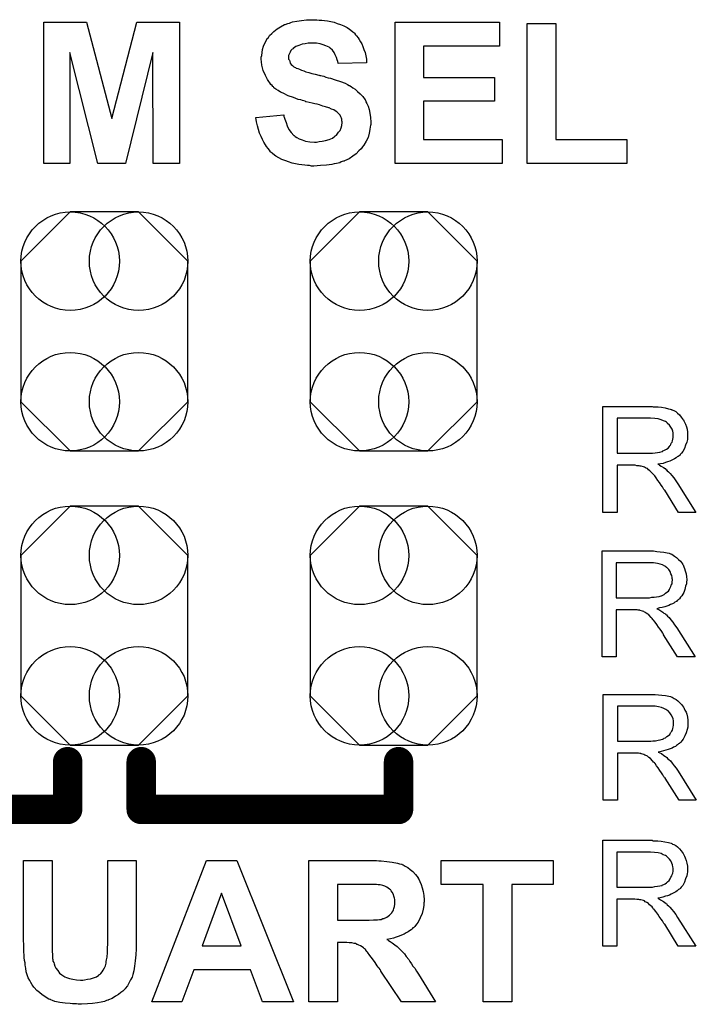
# Model space of a CAD drawing. Extents: x -0.07 to 0.95, y -0.15 to 2.1.
# Tile 10 of 25: x 0.43 to 0.61, y 0.36 to 0.63. Entities that reach past the tile are written whole.
import ezdxf

# ---------------------------------------------------------------- set-up
doc = ezdxf.new("R2010")
doc.units = 0
doc.layers.get('0').update_dxf_attribs({"linetype": 'CONTINUOUS'})
doc.layers.add('gto', color=2, linetype='CONTINUOUS')
doc.layers.add('gts', color=1, linetype='CONTINUOUS')

# ---------------------------------------------------------------- blocks, each defined once
blk = doc.blocks.new('D16')
at = {"const_width": 0.004}
blk.add_lwpolyline([(-0.002, 0, 1), (0.002, 0, 1)], format="xyb", close=True, dxfattribs=at)
blk = doc.blocks.new('D225')
blk.add_lwpolyline([(-0.0227, 0.0191), (-0.0227, -0.0191), (-0.0093, -0.0325), (0.0093, -0.0325), (0.0227, -0.0191), (0.0227, 0.0191), (0.0093, 0.0325), (-0.0093, 0.0325)], close=True)
for centre in [(-0.0093, 0.0191), (0.0093, 0.0191), (-0.0093, -0.0191), (0.0093, -0.0191)]:
    blk.add_circle(centre, 0.0134)

msp = doc.modelspace()

# ---------------------------------------------------------------- linework, layer by layer
at = {"layer": 'gto', "color": 2}
for points in [[(0.5078, 0.6298), (0.5084, 0.6297), (0.5091, 0.6297), (0.5099, 0.6296), (0.5107, 0.6295), (0.5125, 0.6291), (0.5133, 0.6288), (0.5142, 0.6285), (0.5151, 0.6281), (0.516, 0.6277), (0.5167, 0.6272), (0.5175, 0.6266), (0.5175, 0.6266), (0.5176, 0.6265), (0.5178, 0.6263), (0.518, 0.6261), (0.5183, 0.6257), (0.5186, 0.6254), (0.519, 0.6249), (0.5193, 0.6244), (0.5197, 0.6238), (0.52, 0.6232), (0.5203, 0.6225), (0.5206, 0.6217), (0.5209, 0.6209), (0.5211, 0.62), (0.5213, 0.6191), (0.5213, 0.6181), (0.5136, 0.6179), (0.5136, 0.6179), (0.5136, 0.618), (0.5135, 0.6184), (0.5133, 0.6189), (0.5131, 0.6195), (0.5128, 0.6202), (0.5125, 0.6209), (0.512, 0.6215), (0.5114, 0.6221), (0.5114, 0.6221), (0.5111, 0.6223), (0.5107, 0.6225), (0.5102, 0.6227), (0.5095, 0.623), (0.5087, 0.6232), (0.5077, 0.6234), (0.5065, 0.6234), (0.506, 0.6234), (0.5054, 0.6234), (0.5046, 0.6232), (0.5038, 0.6231), (0.5029, 0.6228), (0.5021, 0.6225), (0.5013, 0.622), (0.5013, 0.6219), (0.5011, 0.6218), (0.5009, 0.6216), (0.5007, 0.6214), (0.5005, 0.621), (0.5003, 0.6206), (0.5001, 0.6201), (0.5001, 0.6196), (0.5001, 0.6195), (0.5001, 0.6194), (0.5001, 0.6191), (0.5003, 0.6188), (0.5004, 0.6184), (0.5005, 0.618), (0.5008, 0.6176), (0.5012, 0.6173), (0.5013, 0.6172), (0.5015, 0.617), (0.5017, 0.6169), (0.502, 0.6168), (0.5022, 0.6166), (0.5026, 0.6165), (0.5031, 0.6163), (0.5036, 0.6161), (0.5042, 0.6159), (0.5048, 0.6156), (0.5056, 0.6154), (0.5064, 0.6152), (0.5073, 0.615), (0.5083, 0.6147), (0.5084, 0.6147), (0.5086, 0.6146), (0.5089, 0.6146), (0.5092, 0.6145), (0.5097, 0.6144), (0.5102, 0.6142), (0.5109, 0.614), (0.5115, 0.6139), (0.5128, 0.6134), (0.5142, 0.613), (0.5155, 0.6125), (0.5161, 0.6122), (0.5166, 0.6119), (0.5167, 0.6119), (0.5167, 0.6119), (0.5171, 0.6116), (0.5176, 0.6113), (0.5182, 0.6109), (0.5188, 0.6103), (0.5196, 0.6096), (0.5203, 0.6089), (0.5209, 0.608), (0.521, 0.6079), (0.5211, 0.6075), (0.5214, 0.607), (0.5217, 0.6063), (0.522, 0.6054), (0.5222, 0.6044), (0.5224, 0.6032), (0.5225, 0.6019), (0.5225, 0.6018), (0.5225, 0.6017), (0.5225, 0.6015), (0.5225, 0.6013), (0.5224, 0.601), (0.5223, 0.6007), (0.5222, 0.5999), (0.522, 0.5989), (0.5217, 0.5978), (0.5212, 0.5968), (0.5206, 0.5957), (0.5206, 0.5956), (0.5205, 0.5956), (0.5202, 0.5952), (0.5198, 0.5947), (0.5192, 0.5941), (0.5185, 0.5933), (0.5176, 0.5927), (0.5166, 0.592), (0.5153, 0.5914), (0.5153, 0.5914), (0.5152, 0.5913), (0.515, 0.5913), (0.5147, 0.5912), (0.5144, 0.5911), (0.514, 0.5909), (0.5136, 0.5908), (0.5131, 0.5907), (0.5125, 0.5906), (0.5119, 0.5904), (0.5104, 0.5902), (0.5088, 0.5901), (0.507, 0.59), (0.5063, 0.59), (0.5058, 0.5901), (0.5052, 0.5901), (0.5045, 0.5902), (0.5037, 0.5903), (0.5029, 0.5904), (0.5011, 0.5908), (0.5001, 0.5911), (0.4993, 0.5914), (0.4983, 0.5918), (0.4974, 0.5922), (0.4966, 0.5927), (0.4958, 0.5933), (0.4958, 0.5934), (0.4956, 0.5935), (0.4954, 0.5937), (0.4952, 0.5939), (0.4949, 0.5943), (0.4945, 0.5948), (0.4941, 0.5953), (0.4938, 0.5958), (0.4934, 0.5965), (0.493, 0.5972), (0.4926, 0.598), (0.4922, 0.5989), (0.4919, 0.5999), (0.4916, 0.6009), (0.4914, 0.602), (0.4912, 0.6032), (0.4988, 0.6039), (0.4988, 0.6039), (0.4988, 0.6038), (0.4988, 0.6035), (0.4989, 0.6033), (0.4991, 0.6027), (0.4994, 0.6018), (0.4997, 0.6009), (0.5002, 0.5999), (0.5008, 0.5991), (0.5015, 0.5983), (0.5016, 0.5983), (0.5019, 0.598), (0.5023, 0.5978), (0.503, 0.5974), (0.5038, 0.5971), (0.5047, 0.5968), (0.5059, 0.5966), (0.5071, 0.5965), (0.5077, 0.5965), (0.5084, 0.5967), (0.5092, 0.5968), (0.5101, 0.5969), (0.5111, 0.5972), (0.512, 0.5976), (0.5127, 0.5981), (0.5128, 0.5982), (0.5131, 0.5984), (0.5133, 0.5987), (0.5137, 0.5992), (0.5141, 0.5997), (0.5144, 0.6004), (0.5146, 0.601), (0.5147, 0.6018), (0.5147, 0.6019), (0.5147, 0.602), (0.5146, 0.6023), (0.5146, 0.6027), (0.5145, 0.603), (0.5143, 0.6034), (0.5141, 0.6038), (0.5138, 0.6042), (0.5138, 0.6042), (0.5137, 0.6043), (0.5135, 0.6045), (0.5132, 0.6047), (0.5128, 0.605), (0.5124, 0.6053), (0.5118, 0.6055), (0.5111, 0.6058), (0.511, 0.6058), (0.5108, 0.6059), (0.5104, 0.606), (0.5101, 0.6061), (0.5098, 0.6062), (0.5094, 0.6063), (0.509, 0.6065), (0.5085, 0.6066), (0.5079, 0.6068), (0.5072, 0.6069), (0.5065, 0.6071), (0.5057, 0.6073), (0.5049, 0.6075), (0.5048, 0.6075), (0.5046, 0.6076), (0.5042, 0.6077), (0.5039, 0.6078), (0.5034, 0.608), (0.5027, 0.6081), (0.5021, 0.6084), (0.5014, 0.6086), (0.5, 0.6091), (0.4986, 0.6098), (0.4979, 0.6101), (0.4973, 0.6105), (0.4966, 0.6109), (0.4961, 0.6113), (0.4961, 0.6114), (0.496, 0.6115), (0.4958, 0.6116), (0.4956, 0.6119), (0.4953, 0.6122), (0.495, 0.6126), (0.4947, 0.613), (0.4944, 0.6135), (0.4938, 0.6146), (0.4932, 0.616), (0.493, 0.6167), (0.4928, 0.6174), (0.4927, 0.6183), (0.4926, 0.6191), (0.4926, 0.6191), (0.4926, 0.6192), (0.4926, 0.6194), (0.4926, 0.6196), (0.4928, 0.6201), (0.4929, 0.6209), (0.493, 0.6217), (0.4933, 0.6226), (0.4937, 0.6236), (0.4943, 0.6246), (0.4943, 0.6246), (0.4943, 0.6247), (0.4946, 0.625), (0.4949, 0.6255), (0.4955, 0.626), (0.4961, 0.6266), (0.497, 0.6273), (0.4979, 0.6279), (0.499, 0.6285), (0.4991, 0.6285), (0.4992, 0.6285), (0.4994, 0.6286), (0.4996, 0.6287), (0.4999, 0.6288), (0.5003, 0.6289), (0.5007, 0.629), (0.5012, 0.6292), (0.5023, 0.6294), (0.5036, 0.6296), (0.505, 0.6298), (0.5066, 0.6298), (0.5073, 0.6298), (0.5078, 0.6298)], [(0.4704, 0.5907), (0.4633, 0.5907), (0.4632, 0.6209), (0.4557, 0.5907), (0.4482, 0.5907), (0.4406, 0.6209), (0.4406, 0.5907), (0.4335, 0.5907), (0.4335, 0.6291), (0.4451, 0.6291), (0.452, 0.6029), (0.4588, 0.6291), (0.4704, 0.6291), (0.4704, 0.5907)], [(0.5575, 0.6226), (0.5368, 0.6226), (0.5368, 0.6141), (0.5561, 0.6141), (0.5561, 0.6076), (0.5368, 0.6076), (0.5368, 0.5972), (0.5582, 0.5972), (0.5582, 0.5907), (0.5291, 0.5907), (0.5291, 0.6291), (0.5575, 0.6291), (0.5575, 0.6226)], [(0.5728, 0.5972), (0.5921, 0.5972), (0.5921, 0.5907), (0.565, 0.5907), (0.565, 0.6288), (0.5728, 0.6288), (0.5728, 0.5972)], [(0.5993, 0.5245), (0.5997, 0.5245), (0.6006, 0.5245), (0.6015, 0.5244), (0.6025, 0.5242), (0.6034, 0.524), (0.6039, 0.5239), (0.6042, 0.5238), (0.6043, 0.5238), (0.6043, 0.5237), (0.6046, 0.5236), (0.6049, 0.5235), (0.6054, 0.5232), (0.6059, 0.5228), (0.6064, 0.5223), (0.6069, 0.5217), (0.6074, 0.521), (0.6074, 0.521), (0.6075, 0.521), (0.6076, 0.5207), (0.6078, 0.5203), (0.6081, 0.5198), (0.6083, 0.5191), (0.6085, 0.5184), (0.6086, 0.5176), (0.6086, 0.5167), (0.6086, 0.5167), (0.6086, 0.5166), (0.6086, 0.5164), (0.6086, 0.5162), (0.6086, 0.5159), (0.6086, 0.5156), (0.6084, 0.5149), (0.6081, 0.5141), (0.6078, 0.5132), (0.6073, 0.5124), (0.607, 0.5119), (0.6066, 0.5115), (0.6066, 0.5115), (0.6066, 0.5114), (0.6064, 0.5113), (0.6063, 0.5112), (0.6061, 0.511), (0.6058, 0.5109), (0.6055, 0.5106), (0.6051, 0.5104), (0.6047, 0.5102), (0.6043, 0.51), (0.6038, 0.5097), (0.6032, 0.5095), (0.6026, 0.5094), (0.602, 0.5091), (0.6013, 0.509), (0.6005, 0.5089), (0.6006, 0.5089), (0.6008, 0.5088), (0.601, 0.5086), (0.6014, 0.5084), (0.6021, 0.508), (0.6025, 0.5077), (0.6028, 0.5074), (0.6029, 0.5074), (0.6031, 0.5071), (0.6034, 0.5068), (0.6039, 0.5064), (0.6043, 0.5058), (0.6049, 0.5052), (0.6054, 0.5044), (0.606, 0.5036), (0.6109, 0.4958), (0.6062, 0.4958), (0.6024, 0.5018), (0.6024, 0.5018), (0.6023, 0.5019), (0.6022, 0.502), (0.6021, 0.5022), (0.6018, 0.5027), (0.6014, 0.5032), (0.601, 0.5039), (0.6005, 0.5045), (0.6001, 0.5052), (0.5997, 0.5057), (0.5996, 0.5058), (0.5995, 0.5059), (0.5993, 0.5062), (0.599, 0.5065), (0.5984, 0.5071), (0.598, 0.5074), (0.5977, 0.5077), (0.5977, 0.5077), (0.5976, 0.5077), (0.5974, 0.5078), (0.5972, 0.5079), (0.5969, 0.5081), (0.5966, 0.5082), (0.596, 0.5084), (0.5959, 0.5084), (0.5958, 0.5084), (0.5957, 0.5084), (0.5955, 0.5085), (0.5952, 0.5085), (0.5948, 0.5085), (0.5944, 0.5086), (0.5895, 0.5086), (0.5895, 0.4958), (0.5856, 0.4958), (0.5856, 0.5246), (0.599, 0.5246), (0.5993, 0.5245)], [(0.5985, 0.5214), (0.5895, 0.5214), (0.5895, 0.5119), (0.598, 0.5119), (0.5985, 0.5119), (0.5991, 0.5119), (0.5998, 0.512), (0.6004, 0.5121), (0.6011, 0.5122), (0.6017, 0.5124), (0.6018, 0.5124), (0.6019, 0.5125), (0.6022, 0.5126), (0.6025, 0.5128), (0.6029, 0.513), (0.6033, 0.5133), (0.6037, 0.5137), (0.6039, 0.5141), (0.604, 0.5141), (0.6041, 0.5143), (0.6042, 0.5146), (0.6044, 0.5149), (0.6045, 0.5153), (0.6046, 0.5157), (0.6047, 0.5162), (0.6047, 0.5167), (0.6047, 0.5167), (0.6047, 0.5168), (0.6047, 0.517), (0.6047, 0.5174), (0.6046, 0.5179), (0.6044, 0.5184), (0.6041, 0.519), (0.6037, 0.5195), (0.6032, 0.52), (0.6032, 0.5201), (0.6029, 0.5203), (0.6026, 0.5205), (0.6021, 0.5207), (0.6014, 0.521), (0.6006, 0.5212), (0.5997, 0.5213), (0.5985, 0.5214)], [(0.5991, 0.4853), (0.5994, 0.4853), (0.6003, 0.4852), (0.6012, 0.4851), (0.6022, 0.485), (0.6031, 0.4848), (0.6036, 0.4847), (0.604, 0.4845), (0.604, 0.4845), (0.6041, 0.4845), (0.6043, 0.4844), (0.6047, 0.4842), (0.6051, 0.4839), (0.6056, 0.4835), (0.6062, 0.483), (0.6067, 0.4825), (0.6072, 0.4818), (0.6072, 0.4818), (0.6072, 0.4817), (0.6074, 0.4815), (0.6076, 0.481), (0.6078, 0.4805), (0.608, 0.4799), (0.6082, 0.4791), (0.6083, 0.4783), (0.6084, 0.4775), (0.6084, 0.4774), (0.6084, 0.4773), (0.6084, 0.4772), (0.6083, 0.477), (0.6083, 0.4767), (0.6083, 0.4764), (0.6081, 0.4757), (0.6079, 0.4748), (0.6076, 0.474), (0.6071, 0.4731), (0.6067, 0.4727), (0.6064, 0.4723), (0.6064, 0.4722), (0.6063, 0.4722), (0.6062, 0.4721), (0.606, 0.4719), (0.6058, 0.4718), (0.6056, 0.4716), (0.6052, 0.4714), (0.6049, 0.4711), (0.6045, 0.4709), (0.604, 0.4707), (0.6035, 0.4705), (0.603, 0.4703), (0.6024, 0.4701), (0.6017, 0.4699), (0.601, 0.4698), (0.6003, 0.4696), (0.6004, 0.4696), (0.6005, 0.4695), (0.6008, 0.4694), (0.6011, 0.4692), (0.6019, 0.4687), (0.6022, 0.4684), (0.6026, 0.4682), (0.6026, 0.4681), (0.6029, 0.4679), (0.6032, 0.4676), (0.6036, 0.4672), (0.6041, 0.4666), (0.6046, 0.4659), (0.6051, 0.4652), (0.6057, 0.4644), (0.6107, 0.4565), (0.6059, 0.4565), (0.6021, 0.4625), (0.6021, 0.4626), (0.6021, 0.4627), (0.602, 0.4628), (0.6019, 0.4629), (0.6016, 0.4634), (0.6012, 0.464), (0.6007, 0.4646), (0.6003, 0.4653), (0.5998, 0.4659), (0.5994, 0.4665), (0.5994, 0.4665), (0.5992, 0.4667), (0.599, 0.4669), (0.5987, 0.4672), (0.5981, 0.4679), (0.5978, 0.4681), (0.5974, 0.4684), (0.5974, 0.4684), (0.5973, 0.4685), (0.5972, 0.4686), (0.5969, 0.4687), (0.5967, 0.4688), (0.5964, 0.4689), (0.5957, 0.4691), (0.5957, 0.4691), (0.5956, 0.4692), (0.5954, 0.4692), (0.5952, 0.4692), (0.5949, 0.4693), (0.5946, 0.4693), (0.5941, 0.4693), (0.5892, 0.4693), (0.5892, 0.4565), (0.5854, 0.4565), (0.5854, 0.4853), (0.5987, 0.4853), (0.5991, 0.4853)], [(0.5983, 0.4821), (0.5892, 0.4821), (0.5892, 0.4726), (0.5978, 0.4726), (0.5983, 0.4726), (0.5989, 0.4727), (0.5995, 0.4727), (0.6002, 0.4728), (0.6009, 0.4729), (0.6014, 0.4731), (0.6015, 0.4731), (0.6017, 0.4732), (0.6019, 0.4733), (0.6023, 0.4735), (0.6026, 0.4738), (0.603, 0.4741), (0.6034, 0.4744), (0.6037, 0.4748), (0.6037, 0.4749), (0.6038, 0.4751), (0.6039, 0.4753), (0.6041, 0.4756), (0.6042, 0.476), (0.6044, 0.4764), (0.6044, 0.4769), (0.6045, 0.4774), (0.6045, 0.4775), (0.6045, 0.4775), (0.6044, 0.4778), (0.6044, 0.4781), (0.6043, 0.4786), (0.6041, 0.4791), (0.6039, 0.4797), (0.6035, 0.4803), (0.603, 0.4808), (0.6029, 0.4808), (0.6027, 0.481), (0.6024, 0.4812), (0.6018, 0.4815), (0.6012, 0.4817), (0.6004, 0.4819), (0.5994, 0.4821), (0.5983, 0.4821)], [(0.5994, 0.4463), (0.5998, 0.4463), (0.6007, 0.4462), (0.6016, 0.4461), (0.6026, 0.446), (0.6035, 0.4458), (0.604, 0.4457), (0.6043, 0.4455), (0.6044, 0.4455), (0.6044, 0.4455), (0.6047, 0.4454), (0.605, 0.4452), (0.6055, 0.4449), (0.606, 0.4445), (0.6065, 0.444), (0.607, 0.4435), (0.6075, 0.4428), (0.6075, 0.4428), (0.6076, 0.4427), (0.6077, 0.4425), (0.6079, 0.442), (0.6082, 0.4415), (0.6084, 0.4409), (0.6086, 0.4401), (0.6087, 0.4393), (0.6087, 0.4385), (0.6087, 0.4384), (0.6087, 0.4383), (0.6087, 0.4382), (0.6087, 0.438), (0.6087, 0.4377), (0.6087, 0.4374), (0.6085, 0.4367), (0.6082, 0.4358), (0.6079, 0.435), (0.6074, 0.4341), (0.6071, 0.4337), (0.6068, 0.4333), (0.6067, 0.4332), (0.6067, 0.4332), (0.6065, 0.4331), (0.6064, 0.4329), (0.6062, 0.4328), (0.6059, 0.4326), (0.6056, 0.4324), (0.6053, 0.4321), (0.6048, 0.4319), (0.6044, 0.4317), (0.6039, 0.4315), (0.6033, 0.4313), (0.6027, 0.4311), (0.6021, 0.4309), (0.6014, 0.4308), (0.6006, 0.4306), (0.6007, 0.4306), (0.6009, 0.4305), (0.6011, 0.4304), (0.6015, 0.4302), (0.6022, 0.4297), (0.6026, 0.4294), (0.6029, 0.4292), (0.603, 0.4291), (0.6032, 0.4289), (0.6035, 0.4286), (0.604, 0.4282), (0.6044, 0.4276), (0.605, 0.4269), (0.6055, 0.4262), (0.6061, 0.4254), (0.611, 0.4175), (0.6063, 0.4175), (0.6025, 0.4235), (0.6025, 0.4236), (0.6024, 0.4237), (0.6023, 0.4238), (0.6022, 0.4239), (0.6019, 0.4244), (0.6015, 0.425), (0.6011, 0.4256), (0.6006, 0.4263), (0.6002, 0.4269), (0.5998, 0.4275), (0.5997, 0.4275), (0.5996, 0.4277), (0.5994, 0.4279), (0.5991, 0.4282), (0.5985, 0.4289), (0.5981, 0.4291), (0.5978, 0.4294), (0.5978, 0.4294), (0.5977, 0.4295), (0.5975, 0.4296), (0.5973, 0.4297), (0.597, 0.4298), (0.5967, 0.4299), (0.5961, 0.4301), (0.596, 0.4301), (0.5959, 0.4302), (0.5958, 0.4302), (0.5956, 0.4302), (0.5953, 0.4303), (0.5949, 0.4303), (0.5945, 0.4303), (0.5896, 0.4303), (0.5896, 0.4175), (0.5857, 0.4175), (0.5857, 0.4463), (0.5991, 0.4463), (0.5994, 0.4463)], [(0.5986, 0.4431), (0.5896, 0.4431), (0.5896, 0.4336), (0.5981, 0.4336), (0.5986, 0.4336), (0.5992, 0.4337), (0.5999, 0.4337), (0.6006, 0.4338), (0.6012, 0.4339), (0.6018, 0.4341), (0.6019, 0.4341), (0.6021, 0.4342), (0.6023, 0.4344), (0.6026, 0.4345), (0.603, 0.4348), (0.6034, 0.4351), (0.6038, 0.4354), (0.604, 0.4358), (0.6041, 0.4359), (0.6042, 0.4361), (0.6043, 0.4363), (0.6045, 0.4366), (0.6046, 0.437), (0.6047, 0.4374), (0.6048, 0.4379), (0.6048, 0.4384), (0.6048, 0.4385), (0.6048, 0.4385), (0.6048, 0.4388), (0.6048, 0.4391), (0.6047, 0.4396), (0.6045, 0.4401), (0.6042, 0.4407), (0.6038, 0.4413), (0.6033, 0.4418), (0.6033, 0.4418), (0.603, 0.442), (0.6027, 0.4422), (0.6022, 0.4425), (0.6015, 0.4427), (0.6007, 0.4429), (0.5998, 0.4431), (0.5986, 0.4431)], [(0.5993, 0.4065), (0.5997, 0.4065), (0.6005, 0.4065), (0.6014, 0.4064), (0.6024, 0.4062), (0.6034, 0.406), (0.6038, 0.4059), (0.6042, 0.4058), (0.6042, 0.4058), (0.6043, 0.4057), (0.6045, 0.4056), (0.6049, 0.4055), (0.6054, 0.4052), (0.6059, 0.4048), (0.6064, 0.4043), (0.6069, 0.4037), (0.6074, 0.403), (0.6074, 0.403), (0.6074, 0.403), (0.6076, 0.4027), (0.6078, 0.4023), (0.608, 0.4018), (0.6082, 0.4011), (0.6084, 0.4004), (0.6086, 0.3996), (0.6086, 0.3987), (0.6086, 0.3987), (0.6086, 0.3986), (0.6086, 0.3984), (0.6086, 0.3982), (0.6086, 0.3979), (0.6085, 0.3976), (0.6084, 0.3969), (0.6081, 0.3961), (0.6078, 0.3952), (0.6073, 0.3943), (0.6069, 0.3939), (0.6066, 0.3935), (0.6066, 0.3935), (0.6065, 0.3934), (0.6064, 0.3933), (0.6062, 0.3932), (0.606, 0.393), (0.6058, 0.3929), (0.6054, 0.3926), (0.6051, 0.3924), (0.6047, 0.3922), (0.6042, 0.392), (0.6037, 0.3917), (0.6032, 0.3915), (0.6026, 0.3914), (0.6019, 0.3911), (0.6012, 0.391), (0.6005, 0.3909), (0.6006, 0.3909), (0.6007, 0.3908), (0.601, 0.3906), (0.6013, 0.3904), (0.6021, 0.39), (0.6024, 0.3897), (0.6028, 0.3894), (0.6029, 0.3894), (0.6031, 0.3891), (0.6034, 0.3888), (0.6038, 0.3884), (0.6043, 0.3878), (0.6048, 0.3872), (0.6054, 0.3864), (0.6059, 0.3856), (0.6109, 0.3778), (0.6061, 0.3778), (0.6024, 0.3838), (0.6024, 0.3838), (0.6023, 0.3839), (0.6022, 0.384), (0.6021, 0.3842), (0.6018, 0.3847), (0.6014, 0.3852), (0.6009, 0.3859), (0.6005, 0.3865), (0.6, 0.3872), (0.5996, 0.3877), (0.5996, 0.3878), (0.5994, 0.3879), (0.5992, 0.3882), (0.599, 0.3885), (0.5983, 0.3891), (0.598, 0.3894), (0.5977, 0.3896), (0.5976, 0.3897), (0.5975, 0.3897), (0.5974, 0.3898), (0.5971, 0.3899), (0.5969, 0.3901), (0.5966, 0.3902), (0.5959, 0.3904), (0.5959, 0.3904), (0.5958, 0.3904), (0.5956, 0.3904), (0.5954, 0.3905), (0.5951, 0.3905), (0.5948, 0.3905), (0.5943, 0.3906), (0.5894, 0.3906), (0.5894, 0.3778), (0.5856, 0.3778), (0.5856, 0.4066), (0.599, 0.4066), (0.5993, 0.4065)], [(0.5985, 0.4034), (0.5894, 0.4034), (0.5894, 0.3939), (0.598, 0.3939), (0.5985, 0.3939), (0.5991, 0.3939), (0.5997, 0.394), (0.6004, 0.3941), (0.6011, 0.3942), (0.6017, 0.3943), (0.6017, 0.3944), (0.6019, 0.3945), (0.6022, 0.3946), (0.6025, 0.3948), (0.6029, 0.395), (0.6032, 0.3953), (0.6036, 0.3957), (0.6039, 0.3961), (0.6039, 0.3961), (0.604, 0.3963), (0.6041, 0.3966), (0.6043, 0.3969), (0.6044, 0.3973), (0.6046, 0.3977), (0.6047, 0.3982), (0.6047, 0.3987), (0.6047, 0.3987), (0.6047, 0.3988), (0.6047, 0.399), (0.6046, 0.3994), (0.6045, 0.3999), (0.6043, 0.4004), (0.6041, 0.401), (0.6037, 0.4015), (0.6032, 0.402), (0.6031, 0.4021), (0.6029, 0.4023), (0.6026, 0.4025), (0.602, 0.4027), (0.6014, 0.403), (0.6006, 0.4032), (0.5996, 0.4033), (0.5985, 0.4034)], [(0.4586, 0.3809), (0.4586, 0.3808), (0.4586, 0.3806), (0.4586, 0.3802), (0.4586, 0.3798), (0.4586, 0.3792), (0.4586, 0.3785), (0.4586, 0.3778), (0.4586, 0.3771), (0.4585, 0.3755), (0.4584, 0.3738), (0.4583, 0.3731), (0.4582, 0.3724), (0.4581, 0.3717), (0.458, 0.3711), (0.458, 0.371), (0.4579, 0.371), (0.4579, 0.3708), (0.4579, 0.3707), (0.4577, 0.3701), (0.4575, 0.3694), (0.4571, 0.3687), (0.4567, 0.3679), (0.4563, 0.367), (0.4556, 0.3663), (0.4556, 0.3662), (0.4554, 0.3659), (0.455, 0.3656), (0.4545, 0.3652), (0.4538, 0.3647), (0.453, 0.3642), (0.4521, 0.3636), (0.4511, 0.3632), (0.4511, 0.3632), (0.451, 0.3631), (0.4509, 0.3631), (0.4506, 0.363), (0.4504, 0.3629), (0.45, 0.3628), (0.4496, 0.3627), (0.4491, 0.3626), (0.4481, 0.3624), (0.4468, 0.3622), (0.4454, 0.3621), (0.4438, 0.362), (0.4429, 0.362), (0.4424, 0.3621), (0.4419, 0.3621), (0.4413, 0.3621), (0.4407, 0.3622), (0.4393, 0.3623), (0.4379, 0.3625), (0.4365, 0.3628), (0.4359, 0.363), (0.4354, 0.3632), (0.4353, 0.3632), (0.4353, 0.3633), (0.4349, 0.3634), (0.4344, 0.3637), (0.4338, 0.3641), (0.4331, 0.3646), (0.4323, 0.3652), (0.4316, 0.3658), (0.4309, 0.3666), (0.4308, 0.3667), (0.4306, 0.3669), (0.4303, 0.3673), (0.43, 0.3679), (0.4297, 0.3685), (0.4293, 0.3692), (0.429, 0.37), (0.4287, 0.3708), (0.4287, 0.3709), (0.4287, 0.371), (0.4287, 0.3712), (0.4286, 0.3714), (0.4286, 0.3718), (0.4285, 0.3722), (0.4284, 0.3727), (0.4284, 0.3733), (0.4283, 0.3739), (0.4282, 0.3747), (0.4282, 0.3754), (0.4281, 0.3763), (0.4281, 0.3773), (0.4281, 0.3783), (0.428, 0.3794), (0.428, 0.3806), (0.428, 0.4011), (0.4358, 0.4011), (0.4358, 0.3803), (0.4358, 0.3802), (0.4358, 0.38), (0.4358, 0.3798), (0.4358, 0.3795), (0.4358, 0.379), (0.4358, 0.3786), (0.4358, 0.3776), (0.4358, 0.3765), (0.4359, 0.3754), (0.4359, 0.3749), (0.4359, 0.3745), (0.436, 0.3742), (0.436, 0.3738), (0.436, 0.3737), (0.4362, 0.3734), (0.4363, 0.373), (0.4365, 0.3724), (0.4368, 0.3718), (0.4373, 0.3712), (0.4378, 0.3705), (0.4384, 0.37), (0.4385, 0.3699), (0.4387, 0.3698), (0.4392, 0.3695), (0.4397, 0.3693), (0.4405, 0.369), (0.4414, 0.3688), (0.4424, 0.3687), (0.4435, 0.3686), (0.4441, 0.3686), (0.4446, 0.3687), (0.4454, 0.3688), (0.4462, 0.3689), (0.447, 0.3692), (0.4478, 0.3695), (0.4485, 0.3699), (0.4485, 0.37), (0.4488, 0.3702), (0.449, 0.3704), (0.4494, 0.3708), (0.4497, 0.3713), (0.45, 0.3719), (0.4503, 0.3725), (0.4505, 0.3732), (0.4505, 0.3733), (0.4505, 0.3736), (0.4506, 0.3741), (0.4507, 0.3748), (0.4507, 0.3752), (0.4508, 0.3757), (0.4508, 0.3763), (0.4508, 0.3768), (0.4508, 0.3775), (0.4509, 0.3782), (0.4509, 0.379), (0.4509, 0.3798), (0.4509, 0.4011), (0.4586, 0.4011), (0.4586, 0.3809)], [(0.5014, 0.3627), (0.493, 0.3627), (0.4897, 0.3714), (0.4743, 0.3714), (0.4711, 0.3627), (0.4629, 0.3627), (0.4778, 0.4011), (0.486, 0.4011), (0.5014, 0.3627)], [(0.5234, 0.4011), (0.524, 0.4011), (0.5246, 0.401), (0.5253, 0.401), (0.5268, 0.4008), (0.5283, 0.4007), (0.5297, 0.4004), (0.5303, 0.4002), (0.5308, 0.4001), (0.5309, 0.4001), (0.531, 0.4), (0.5313, 0.3999), (0.5318, 0.3996), (0.5325, 0.3992), (0.5332, 0.3987), (0.5339, 0.3981), (0.5346, 0.3973), (0.5353, 0.3964), (0.5353, 0.3963), (0.5353, 0.3962), (0.5354, 0.3961), (0.5356, 0.3959), (0.5358, 0.3954), (0.5362, 0.3946), (0.5364, 0.3937), (0.5367, 0.3927), (0.5369, 0.3916), (0.537, 0.3904), (0.537, 0.3903), (0.537, 0.3902), (0.537, 0.3899), (0.5369, 0.3896), (0.5369, 0.3893), (0.5369, 0.3889), (0.5367, 0.3879), (0.5364, 0.3867), (0.5359, 0.3855), (0.5353, 0.3843), (0.5349, 0.3838), (0.5344, 0.3832), (0.5344, 0.3831), (0.5343, 0.3831), (0.5342, 0.3829), (0.5339, 0.3828), (0.5337, 0.3825), (0.5334, 0.3823), (0.533, 0.382), (0.5326, 0.3817), (0.5321, 0.3814), (0.5315, 0.3811), (0.5308, 0.3808), (0.5302, 0.3805), (0.5294, 0.3803), (0.5286, 0.38), (0.5278, 0.3798), (0.5268, 0.3796), (0.5269, 0.3796), (0.527, 0.3796), (0.5273, 0.3794), (0.5277, 0.3791), (0.5283, 0.3787), (0.529, 0.3782), (0.5296, 0.3777), (0.5303, 0.3771), (0.531, 0.3764), (0.531, 0.3764), (0.5313, 0.3761), (0.5316, 0.3757), (0.5321, 0.375), (0.5328, 0.3742), (0.5331, 0.3736), (0.5335, 0.373), (0.5339, 0.3724), (0.5344, 0.3718), (0.5349, 0.371), (0.5354, 0.3702), (0.5401, 0.3627), (0.5308, 0.3627), (0.5252, 0.371), (0.5252, 0.3711), (0.5251, 0.3713), (0.525, 0.3715), (0.5247, 0.3718), (0.5245, 0.3721), (0.5242, 0.3725), (0.5236, 0.3734), (0.5229, 0.3744), (0.5222, 0.3753), (0.5216, 0.3762), (0.5214, 0.3764), (0.5211, 0.3767), (0.5211, 0.3768), (0.521, 0.3769), (0.5207, 0.3771), (0.5205, 0.3774), (0.5201, 0.3776), (0.5197, 0.3779), (0.5192, 0.3781), (0.5188, 0.3783), (0.5187, 0.3783), (0.5186, 0.3784), (0.5183, 0.3785), (0.5179, 0.3785), (0.5173, 0.3787), (0.5166, 0.3787), (0.5159, 0.3788), (0.5134, 0.3788), (0.5134, 0.3627), (0.5056, 0.3627), (0.5056, 0.4011), (0.5229, 0.4011), (0.5234, 0.4011)], [(0.5721, 0.3946), (0.5608, 0.3946), (0.5608, 0.3627), (0.553, 0.3627), (0.553, 0.3946), (0.5416, 0.3946), (0.5416, 0.4011), (0.5721, 0.4011), (0.5721, 0.3946)], [(0.5222, 0.3946), (0.5134, 0.3946), (0.5134, 0.3849), (0.5209, 0.3849), (0.522, 0.3849), (0.5232, 0.385), (0.5243, 0.385), (0.5248, 0.3851), (0.5253, 0.3851), (0.5257, 0.3853), (0.526, 0.3853), (0.5261, 0.3853), (0.5262, 0.3854), (0.5265, 0.3855), (0.5268, 0.3857), (0.5275, 0.3862), (0.5278, 0.3865), (0.5282, 0.3869), (0.5282, 0.387), (0.5283, 0.3871), (0.5285, 0.3874), (0.5286, 0.3877), (0.5287, 0.3881), (0.5289, 0.3886), (0.529, 0.3892), (0.529, 0.3898), (0.529, 0.3899), (0.529, 0.3901), (0.529, 0.3905), (0.5289, 0.3909), (0.5287, 0.3914), (0.5286, 0.3919), (0.5283, 0.3925), (0.528, 0.3929), (0.5279, 0.393), (0.5278, 0.3931), (0.5275, 0.3933), (0.5272, 0.3936), (0.5268, 0.3939), (0.5263, 0.3941), (0.5257, 0.3943), (0.525, 0.3945), (0.525, 0.3945), (0.5248, 0.3945), (0.5245, 0.3945), (0.524, 0.3946), (0.5227, 0.3946), (0.5222, 0.3946)], [(0.4818, 0.3922), (0.4766, 0.3779), (0.4872, 0.3779), (0.4818, 0.3922)]]:
    msp.add_lwpolyline(points, dxfattribs=at)
at = {"layer": 'gto', "color": 2, "const_width": 0.008}
for points in [[(0.44, 0.415), (0.44, 0.428)], [(0.46, 0.415), (0.46, 0.428)], [(0.53, 0.415), (0.53, 0.428)], [(0.37, 0.415), (0.44, 0.415)], [(0.46, 0.415), (0.53, 0.415)]]:
    msp.add_lwpolyline(points, dxfattribs=at)

# ---------------------------------------------------------------- block references
at = {"layer": 'gto'}
for p in [(0.44, 0.428), (0.46, 0.428), (0.53, 0.428), (0.44, 0.415), (0.44, 0.415), (0.46, 0.415), (0.46, 0.415), (0.53, 0.415)]:
    msp.add_blockref('D16', p, dxfattribs=at)
at = {"layer": 'gts'}
for p in [(0.45, 0.545), (0.5287, 0.545), (0.45, 0.465), (0.5287, 0.465)]:
    msp.add_blockref('D225', p, dxfattribs=at)

doc.saveas('drawing.dxf')
